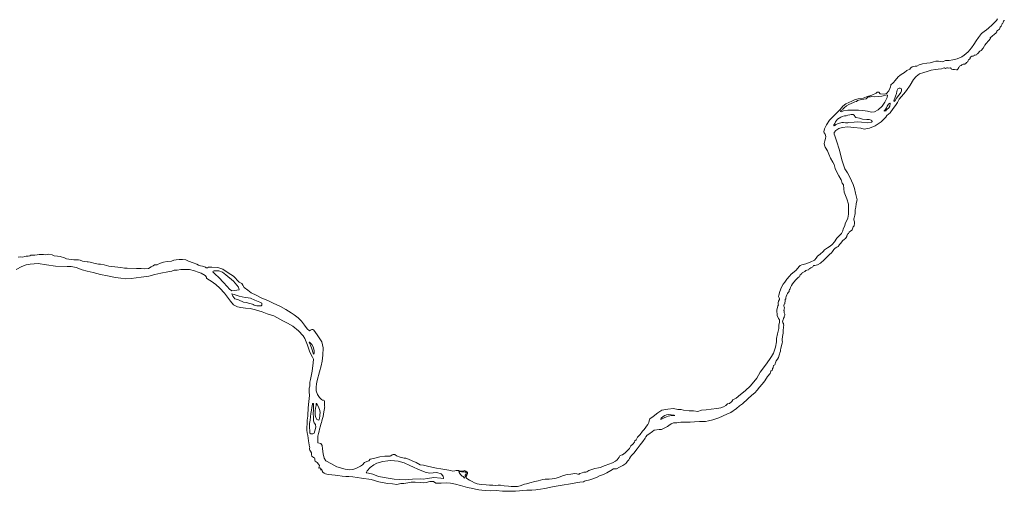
# Model space of a CAD drawing. Header units: metres. Extents: x 347609 to 404409, y 8548087 to 8605413.
# Tile 29 of 49: x 386963 to 390665, y 8577299 to 8579071. Entities that reach past the tile are written whole.
import ezdxf

# ---------------------------------------------------------------- set-up
doc = ezdxf.new("R2010")
doc.units = ezdxf.units.M
doc.layers.add('01. RIO', color=7, linetype='Continuous', lineweight=5, true_color=0x2776bb)

# ---------------------------------------------------------------- blocks, each defined once
blk = doc.blocks.new('REIORORI')
at = {"layer": '01. RIO', "color": 152, "lineweight": 15, "true_color": 0x2776bb, "flags": 128}
for points in [[(386958.3, 8578178.6), (386966.4, 8578179.6), (386975.3, 8578179), (386981.7, 8578180.9), (386987.5, 8578182.1), (386994.8, 8578181.9), (387001.4, 8578183.3), (387005.7, 8578185.7), (387009.9, 8578186.3), (387020.3, 8578186.5), (387028.9, 8578187.8), (387036.4, 8578188.1), (387045.3, 8578188.5), (387052.4, 8578188.3), (387062.1, 8578187.7), (387071.6, 8578189.5), (387085.5, 8578187.1), (387093, 8578184), (387105.9, 8578182.1), (387115, 8578180.8), (387131.5, 8578176.1), (387139.8, 8578172.6), (387156.3, 8578170.1), (387166.6, 8578169), (387175.1, 8578168.8), (387184.7, 8578168.2), (387191.1, 8578166.8), (387199.9, 8578164.1), (387208.8, 8578161.8), (387216.8, 8578161.4), (387221.3, 8578161.4), (387228.4, 8578159.8), (387246.6, 8578154.7), (387259.1, 8578152.6), (387267.2, 8578152.2), (387281.4, 8578149.7), (387298, 8578144.9), (387321.6, 8578142), (387343.8, 8578140), (387357.6, 8578137.6), (387367.1, 8578137.4), (387402.7, 8578135.6), (387419.4, 8578135.9), (387434.4, 8578134.7), (387448, 8578136.5), (387458.2, 8578142), (387465.1, 8578146.5), (387470, 8578149.3), (387479.8, 8578149.9), (387489.2, 8578154.7), (387504.3, 8578159.5), (387517.5, 8578162.6), (387534.5, 8578163.4), (387542.6, 8578167.1), (387551.8, 8578168.4), (387562.9, 8578169.6), (387575.8, 8578169.6), (387587.4, 8578168.7), (387598.3, 8578163.7), (387615, 8578156.8), (387628.7, 8578151.7), (387635.4, 8578148.4), (387642.6, 8578146.1), (387650, 8578144.6), (387661.5, 8578141), (387664.4, 8578138.4), (387669.6, 8578138.2), (387673.6, 8578140.8), (387685.1, 8578141.1), (387708.7, 8578139.8), (387727.3, 8578133.3), (387746.8, 8578120), (387766.5, 8578106.6), (387789, 8578085.3), (387797.8, 8578079.7), (387802.4, 8578073.9), (387807.5, 8578064.2), (387821.3, 8578054.9), (387833.3, 8578044.5), (387851.8, 8578035.6), (387873.6, 8578024.1), (387895.9, 8578015.2), (387916.3, 8578006), (387943.2, 8577992.9), (387963.9, 8577982.1), (387983.5, 8577970.1), (387995.1, 8577961.9), (388010, 8577950.3), (388022.1, 8577938), (388034.1, 8577923.2), (388044.5, 8577909.7), (388052.4, 8577902.1), (388057.1, 8577904.4), (388061.2, 8577906.8), (388065.4, 8577907), (388068.5, 8577903.8), (388081.4, 8577886.3), (388099.3, 8577860.8), (388104, 8577837.8), (388103, 8577810.8), (388101, 8577788.2), (388096.5, 8577770.5), (388090.8, 8577747.6), (388081.5, 8577715.4), (388078.7, 8577702.2), (388077.9, 8577690.2), (388078.4, 8577677), (388083.4, 8577663.3), (388089.9, 8577651.2), (388098, 8577644.1), (388101.6, 8577641.1), (388104.9, 8577641.2), (388107.4, 8577640), (388108.7, 8577637.6), (388109.6, 8577631.5), (388109, 8577623.5), (388109.4, 8577618.4), (388109.9, 8577616.2), (388109.6, 8577612.6), (388108.9, 8577610.3), (388107.1, 8577597.5), (388105.4, 8577588.5), (388103.9, 8577579.5), (388100.9, 8577568.3), (388099.7, 8577562.3), (388098.2, 8577557.8), (388095.6, 8577550.7), (388093.8, 8577545.3), (388090.8, 8577532.8), (388088.8, 8577525.5), (388086.2, 8577516.1), (388085.1, 8577510.7), (388084.1, 8577506.4), (388084, 8577500), (388083.6, 8577490.8), (388084.5, 8577480.9), (388095.5, 8577479.1), (388100.7, 8577471.2), (388101.9, 8577458.4), (388104.2, 8577440), (388108.3, 8577423.9), (388114.7, 8577413.4), (388134.9, 8577402.6), (388155.9, 8577391), (388187.4, 8577382.5), (388205, 8577379.3), (388215.9, 8577381), (388226.5, 8577385.2), (388244.8, 8577393.6), (388251.8, 8577398.5), (388259.1, 8577407), (388267.9, 8577411), (388275.8, 8577413.7), (388281.2, 8577419.8), (388293.9, 8577422.7), (388317.7, 8577428.9), (388335.8, 8577430.8), (388347.7, 8577430.6), (388355.4, 8577430.8), (388358.9, 8577432.4), (388362.9, 8577436.3), (388367.9, 8577437.4), (388373.7, 8577437.2), (388379.9, 8577432.6), (388393.9, 8577427.6), (388408.7, 8577423.2), (388415.3, 8577423.4), (388424.7, 8577420.3), (388438.4, 8577413.6), (388453.8, 8577407.3), (388468.4, 8577398.4), (388481.3, 8577396.7), (388496.8, 8577393), (388512.2, 8577389.6), (388530.3, 8577386.6), (388546.3, 8577384.1), (388568.8, 8577379.5), (388583.6, 8577377.1), (388590.2, 8577375.3), (388598.8, 8577375.5), (388604.5, 8577376.9), (388614, 8577376.8), (388619.1, 8577375.3), (388627.4, 8577374.6), (388633.1, 8577375.5), (388635.6, 8577376.7), (388640.3, 8577375.3), (388643.8, 8577372.7), (388646.2, 8577369.6), (388646.1, 8577365.3), (388643.8, 8577359.7), (388642.2, 8577355.5), (388642.1, 8577352), (388642.6, 8577348.6), (388647.4, 8577344.1), (388653.6, 8577341.5), (388664.8, 8577336.3), (388672.5, 8577331.5), (388683, 8577327.2), (388697.8, 8577324.5), (388716.7, 8577323.1), (388729.9, 8577322.5), (388742.3, 8577321.6), (388752.8, 8577320.9), (388761.7, 8577322.5), (388770.5, 8577322.4), (388784.5, 8577319.4), (388800.3, 8577318.2), (388810.5, 8577317.6), (388825.9, 8577316.7), (388835, 8577317), (388844.5, 8577319), (388861.1, 8577325.6), (388868.1, 8577326.9), (388881.1, 8577330.8), (388899.4, 8577335.9), (388912.3, 8577338.8), (388929.7, 8577343.4), (388938.5, 8577344.4), (388953.3, 8577345.1), (388965.4, 8577345.6), (388975.3, 8577347.4), (388988.4, 8577351.5), (389003.7, 8577357.6), (389016, 8577360.9), (389023, 8577361.9), (389035.5, 8577363.5), (389049.6, 8577365.5), (389057.7, 8577365.2), (389061, 8577363.8), (389065.9, 8577363.8), (389069.3, 8577366.1), (389077.4, 8577368.6), (389084.3, 8577371.4), (389089.2, 8577371.3), (389092, 8577371), (389095.7, 8577372.1), (389102.9, 8577377.6), (389109.7, 8577379.7), (389125, 8577384.4), (389138.8, 8577387.3), (389146, 8577388.7), (389154.1, 8577391.9), (389164.4, 8577395.9), (389177.5, 8577400.4), (389192.3, 8577406.5), (389202.9, 8577411.8), (389209, 8577417.5), (389217.1, 8577426.9), (389219.9, 8577432.2), (389224.4, 8577434.7), (389229, 8577436.4), (389239, 8577443.2), (389249.4, 8577453.9), (389255.3, 8577459.7), (389260.7, 8577469.3), (389267.7, 8577475.7), (389274.2, 8577483.6), (389276.2, 8577488.9), (389280.5, 8577492.6), (389285.9, 8577502.2), (389295.5, 8577512.5), (389304.2, 8577524.5), (389311.2, 8577531.3), (389316.7, 8577539.6), (389320, 8577544.2), (389324.9, 8577550.5), (389328.7, 8577557.2), (389329.7, 8577563.5), (389331.9, 8577571.5), (389344.2, 8577580.4), (389361.7, 8577593.3), (389376.8, 8577603.9), (389399.7, 8577608), (389420.6, 8577609.9), (389437.2, 8577606.5), (389450.2, 8577606.5), (389459, 8577604.3), (389479.3, 8577601.3), (389495.6, 8577601.1), (389512.7, 8577598.7), (389526.8, 8577603.3), (389543.6, 8577604.8), (389562, 8577607.6), (389583.5, 8577610.4), (389598.6, 8577612.5), (389609.1, 8577616.8), (389617.6, 8577621.1), (389624.5, 8577627.4), (389632, 8577629.1), (389640.5, 8577635.9), (389644.4, 8577642.5), (389656.7, 8577649.3), (389672.7, 8577662.1), (389689.9, 8577676.4), (389709.9, 8577695.4), (389734.2, 8577724.5), (389746.9, 8577746.4), (389766.9, 8577773), (389781.9, 8577793.6), (389789.9, 8577805.3), (389797.4, 8577818.1), (389804.6, 8577839.9), (389807.6, 8577860.9), (389807.9, 8577873.5), (389811.8, 8577890.8), (389814.8, 8577900.6), (389817.2, 8577910.5), (389817, 8577918), (389817.2, 8577924.8), (389819.6, 8577932.6), (389819.4, 8577943.3), (389815.3, 8577948), (389810.8, 8577959.6), (389809.5, 8577979.6), (389813.6, 8577996.2), (389815.7, 8578000.1), (389814.8, 8578002.4), (389814.4, 8578007.6), (389815.5, 8578013.8), (389818.9, 8578019.4), (389819.6, 8578022.4), (389817.8, 8578026.3), (389815.7, 8578030.5), (389817, 8578035.5), (389820.6, 8578049.3), (389827.5, 8578066.3), (389832.8, 8578077.7), (389839.9, 8578085.2), (389846.6, 8578096.3), (389856.7, 8578107.1), (389863.9, 8578114.9), (389881.1, 8578128.5), (389894.2, 8578145), (389897.2, 8578147.6), (389903, 8578150.1), (389918.4, 8578153.1), (389935.3, 8578159.7), (389951, 8578167.5), (389957.2, 8578174.8), (389961.9, 8578181.8), (389972.8, 8578190.4), (389983.2, 8578199.6), (389988.5, 8578205.9), (390000.5, 8578214.2), (390009.5, 8578219.3), (390017.4, 8578226.2), (390026, 8578235.7), (390035.2, 8578249.5), (390039.5, 8578255.6), (390046.6, 8578261.6), (390052.2, 8578267.1), (390057.9, 8578277.9), (390059.2, 8578284.5), (390063.3, 8578293.3), (390067.6, 8578307), (390072.8, 8578315.8), (390076.4, 8578324.6), (390078.3, 8578340.7), (390078.7, 8578349.7), (390078.7, 8578377.3), (390072.5, 8578398.1), (390062.4, 8578422.7), (390061.3, 8578435.6), (390059.9, 8578450), (390055.4, 8578456.4), (390051.3, 8578469.3), (390042.5, 8578483.6), (390034.3, 8578499.9), (390029, 8578512.1), (390024.5, 8578527), (390020, 8578535.5), (390011.2, 8578550.9), (390005, 8578565.7), (389999.4, 8578578.6), (389991.7, 8578591.9), (389989.6, 8578594.2), (389987.2, 8578605.9), (389990, 8578616.2), (389993, 8578624.2), (389993.8, 8578631.7), (389991.5, 8578640.5), (389987.8, 8578646.1), (389986.7, 8578649.9), (389988.9, 8578660.9), (389996.4, 8578676), (390007.3, 8578693.4), (390023.2, 8578709.1), (390039.1, 8578724.3), (390047.9, 8578733.1), (390057.1, 8578745.7), (390069.3, 8578754.8), (390091.6, 8578764.8), (390101.4, 8578770.1), (390115.2, 8578773.4), (390133.4, 8578775.5), (390146.9, 8578781.5), (390166.6, 8578786.7), (390183.1, 8578794.3), (390187.2, 8578798.2), (390192.8, 8578798), (390198.3, 8578792.4), (390213.5, 8578790.3), (390222.3, 8578793.1), (390230.3, 8578803.3), (390234.5, 8578812.3), (390236.9, 8578817.9), (390237.5, 8578823.9), (390238, 8578825.9), (390240.7, 8578828.7), (390244, 8578831.2), (390248.9, 8578836.2), (390252.5, 8578840.7), (390260.3, 8578849.4), (390265.4, 8578855.7), (390271.6, 8578860.4), (390276.3, 8578865.3), (390289.8, 8578872.8), (390298, 8578879.2), (390309.6, 8578884.8), (390311.7, 8578888), (390313, 8578890.2), (390318.1, 8578893.6), (390323.3, 8578895.3), (390329.5, 8578896.4), (390335.5, 8578895.7), (390344.3, 8578900.5), (390356.5, 8578904.8), (390373, 8578907.8), (390385.4, 8578909.2), (390398.1, 8578912.3), (390407.5, 8578915.3), (390415.1, 8578915), (390417, 8578914.4), (390431.6, 8578912.8), (390443.5, 8578916.8), (390457, 8578917.3), (390471.2, 8578919.7), (390486.7, 8578923.8), (390504.5, 8578931.4), (390513.4, 8578936.9), (390528.1, 8578949.4), (390540.6, 8578965), (390549.6, 8578977.8), (390558.7, 8578991.5), (390567.1, 8579003.2), (390579.4, 8579019.2), (390588.9, 8579026.4), (390598, 8579032.9), (390605.1, 8579039), (390618.6, 8579051.8), (390635.7, 8579067.9), (390639.5, 8579073.3)], [(386950.1, 8578131.8), (386971.1, 8578143.6), (386987.2, 8578149.9), (387003.1, 8578152.3), (387032.3, 8578155.4), (387064.7, 8578150.3), (387098.4, 8578145.3), (387141.6, 8578144), (387156.8, 8578143.4), (387176.2, 8578139.2), (387198.5, 8578131.4), (387217.3, 8578125.7), (387239.1, 8578121.6), (387266.6, 8578113.9), (387293.2, 8578108.3), (387323.6, 8578102.5), (387343.8, 8578099.2), (387359.3, 8578097), (387382, 8578098.2), (387420.5, 8578103.1), (387449, 8578107.3), (387470.8, 8578113.1), (387494.1, 8578118.4), (387520.7, 8578124), (387535.4, 8578126.4), (387543.5, 8578129.2), (387555.6, 8578130.3), (387568.9, 8578131.7), (387586.7, 8578132.7), (387602.1, 8578132.2), (387620.9, 8578127.6), (387634.6, 8578122.6), (387645.7, 8578118.6), (387660.3, 8578110.1), (387665.5, 8578103.4), (387665.2, 8578099.3), (387670.7, 8578095.8), (387683.6, 8578088.8), (387701, 8578075.5), (387715.5, 8578061.7), (387733.5, 8578042.9), (387744.6, 8578027.8), (387756.4, 8578013.7), (387767.4, 8577999.1), (387782.1, 8577992.3), (387794.1, 8577989.7), (387812.8, 8577987.5), (387829.2, 8577985.4), (387850.3, 8577980.2), (387874.9, 8577973.2), (387893.9, 8577965.7), (387918.1, 8577958.6), (387952.2, 8577939.8), (387970.2, 8577930.1), (387990.1, 8577919.6), (388011.4, 8577902.1), (388028.8, 8577883.2), (388035.7, 8577873.1), (388045.5, 8577847.7), (388054.4, 8577821.6), (388063.6, 8577803.4), (388068.2, 8577795), (388067, 8577781.9), (388062.8, 8577750.5), (388057.1, 8577718.7), (388054.3, 8577708.6), (388053.5, 8577694.3), (388051.7, 8577685.9), (388051.9, 8577672.8), (388052.7, 8577658.5), (388050.5, 8577636.2), (388048.2, 8577612.7), (388047.9, 8577601.8), (388047, 8577595), (388046, 8577583.1), (388044.9, 8577573), (388044.1, 8577567.8), (388043.5, 8577558.4), (388043.5, 8577549.6), (388043.3, 8577542.6), (388042.6, 8577537.2), (388043.3, 8577528.6), (388044, 8577519), (388046.2, 8577508.6), (388048.6, 8577488.3), (388053.3, 8577466.7), (388054.4, 8577463.7), (388053.1, 8577460.3), (388052.7, 8577458.4), (388053, 8577456.4), (388054.6, 8577453.3), (388056.7, 8577449.9), (388060.8, 8577444.2), (388060.7, 8577435.8), (388062.1, 8577431.2), (388067.3, 8577425.6), (388068.2, 8577426.1), (388071.4, 8577424.6), (388072.8, 8577421.6), (388073.2, 8577418.1), (388072.9, 8577415.3), (388074.2, 8577412.1), (388081.6, 8577407.1), (388086.8, 8577400.8), (388090.5, 8577396.1), (388089.5, 8577390.5), (388087.8, 8577387.2), (388088.5, 8577386.2), (388089.7, 8577386.4), (388092, 8577387.7), (388093.8, 8577386.6), (388094.8, 8577384.8), (388095.5, 8577382), (388094.7, 8577380.2), (388095.1, 8577379.9), (388096.7, 8577380.7), (388097.6, 8577381), (388099, 8577379.9), (388100.8, 8577376.5), (388101.6, 8577374.6), (388101.3, 8577372.7), (388102.9, 8577371.1), (388108.2, 8577367.4), (388112.7, 8577364.7), (388123.3, 8577362.4), (388137.3, 8577360.9), (388148.9, 8577359.7), (388159.6, 8577358.7), (388175.2, 8577355.9), (388188.9, 8577354.8), (388200.7, 8577354.8), (388216.1, 8577353.5), (388247.7, 8577348.5), (388285.2, 8577343.6), (388312.9, 8577334.2), (388346.2, 8577328.3), (388364.7, 8577326.6), (388380.9, 8577325.1), (388396.3, 8577327.8), (388407.5, 8577328.1), (388423, 8577330.7), (388434.4, 8577333.9), (388449.9, 8577333.5), (388469, 8577332.4), (388480.7, 8577331.4), (388491.6, 8577332.6), (388505.2, 8577335.3), (388519.5, 8577335.9), (388527.7, 8577330.1), (388548.2, 8577329.2), (388567.9, 8577330.3), (388583, 8577329.6), (388601, 8577325.7), (388621, 8577320.9), (388646.5, 8577313.5), (388666.2, 8577309), (388677.1, 8577306.7), (388689.5, 8577304.2), (388701.1, 8577303.2), (388714.9, 8577302), (388733.3, 8577301.1), (388754.3, 8577301.7), (388778.4, 8577300), (388792.9, 8577299.5), (388810.4, 8577299.1), (388826.6, 8577300), (388842.6, 8577301.4), (388854.6, 8577302), (388869.9, 8577302.8), (388888.5, 8577303.6), (388903.8, 8577304.4), (388910.7, 8577305.5), (388921.7, 8577306.9), (388937.6, 8577310.1), (388966.4, 8577316), (388987.9, 8577319.6), (389002.8, 8577322.2), (389033.9, 8577327.1), (389054.4, 8577330.5), (389069.4, 8577333.1), (389082.6, 8577335), (389086.4, 8577336.8), (389090.7, 8577338.8), (389106.2, 8577342.6), (389131.9, 8577350.9), (389142.6, 8577357.1), (389158.4, 8577362.7), (389169.9, 8577368.5), (389185.8, 8577376.8), (389196.1, 8577383), (389207.3, 8577384), (389218.2, 8577389.4), (389230.2, 8577396.4), (389237.6, 8577401.4), (389241.8, 8577403.6), (389245.5, 8577408.9), (389248.1, 8577412.6), (389252.6, 8577416.7), (389256.2, 8577421.9), (389258.9, 8577428.2), (389263.6, 8577433.4), (389271.6, 8577441.7), (389284.3, 8577458.8), (389296.1, 8577473.9), (389306.3, 8577486.1), (389314.9, 8577498.5), (389317.5, 8577503.7), (389321.5, 8577509.4), (389328.4, 8577513.9), (389341.5, 8577524.3), (389348.9, 8577528.4), (389366.6, 8577530.7), (389375.3, 8577531.1), (389388.9, 8577538.1), (389398.2, 8577542.3), (389403.7, 8577546.3), (389412.7, 8577552.2), (389421, 8577556), (389433.2, 8577556.4), (389439.6, 8577557.7), (389449.2, 8577558.6), (389462.3, 8577559.2), (389469.6, 8577559.2), (389483.1, 8577559.4), (389500.3, 8577560.4), (389518.6, 8577560.8), (389528.7, 8577560.8), (389540.8, 8577561.4), (389552.1, 8577563.6), (389568.4, 8577567.9), (389579.8, 8577571), (389591, 8577574.5), (389620.9, 8577588.9), (389636.3, 8577595.5), (389658.2, 8577610.2), (389668.5, 8577620.3), (389679.8, 8577627.2), (389700.2, 8577646.3), (389715.9, 8577660.3), (389726.3, 8577669.3), (389735.4, 8577679.3), (389744.4, 8577690.5), (389754.7, 8577701.9), (389763.8, 8577713.6), (389773.9, 8577729.8), (389784.6, 8577741.7), (389786.2, 8577746.3), (389787.4, 8577749.9), (389788, 8577751.3), (389789.4, 8577752.2), (389791.7, 8577752.9), (389792.4, 8577754.2), (389793.2, 8577757.6), (389793.7, 8577760.8), (389795.1, 8577762.9), (389796, 8577766.9), (389796.9, 8577768.7), (389797.3, 8577772), (389799.8, 8577773.4), (389802, 8577774.5), (389802.9, 8577776.4), (389803.7, 8577779.2), (389804.1, 8577782), (389805.3, 8577785.9), (389806.9, 8577788.9), (389812, 8577795.1), (389815.3, 8577801.4), (389818.7, 8577809.9), (389819.8, 8577814.6), (389821.2, 8577819.7), (389823, 8577825.2), (389823.2, 8577827.7), (389823.3, 8577831.6), (389823.9, 8577834.1), (389824.5, 8577837.1), (389826, 8577841.1), (389826.8, 8577847.3), (389830.1, 8577855.2), (389830.6, 8577860.7), (389830.1, 8577864.7), (389829.2, 8577868), (389829.7, 8577870.2), (389829.8, 8577873.6), (389830.4, 8577876.5), (389830.4, 8577878.8), (389830.5, 8577881.8), (389831.5, 8577885.2), (389832.5, 8577888.4), (389832.9, 8577892.1), (389832.9, 8577897.6), (389832.8, 8577901.8), (389832.8, 8577905.7), (389833.8, 8577907.1), (389834.6, 8577912.5), (389834.8, 8577916.5), (389835.1, 8577918.3), (389835.4, 8577921.2), (389834.7, 8577922.8), (389835.2, 8577924.2), (389834.3, 8577926.5), (389833.9, 8577928.8), (389832.3, 8577932.2), (389831.5, 8577934.7), (389831.1, 8577936.7), (389831.3, 8577937.6), (389832, 8577938.8), (389832, 8577940.9), (389833.2, 8577944.6), (389834.2, 8577946.4), (389835.1, 8577949.4), (389836.4, 8577951.9), (389837.5, 8577954), (389838.7, 8577957.8), (389839.7, 8577960.9), (389839.1, 8577965), (389837.6, 8577969.5), (389837, 8577972.5), (389837, 8577974.6), (389836.4, 8577977.1), (389835.6, 8577978.7), (389837.2, 8577983.6), (389837.9, 8577988.5), (389836.8, 8577992.1), (389835.5, 8577994.5), (389835.9, 8577997.1), (389837.3, 8578001.6), (389839.1, 8578003.3), (389839.6, 8578006.2), (389840.1, 8578008.3), (389840.3, 8578011.9), (389840.3, 8578014.6), (389841.3, 8578019.3), (389843.2, 8578022.7), (389843.9, 8578026.3), (389845, 8578031.1), (389847.6, 8578037.2), (389850, 8578041.6), (389851.9, 8578045.7), (389854, 8578048), (389855.3, 8578049.8), (389855.8, 8578053.9), (389857.4, 8578057.7), (389859.4, 8578060.1), (389861, 8578064.8), (389864.8, 8578072.2), (389868.9, 8578078.3), (389873, 8578085), (389880.6, 8578093.2), (389886.2, 8578098.8), (389890.8, 8578103.5), (389894.5, 8578105.2), (389895.3, 8578107), (389895.3, 8578108.9), (389895.5, 8578110.3), (389897.4, 8578112.5), (389901.2, 8578114.2), (389903.7, 8578117.1), (389904.2, 8578119.4), (389909.5, 8578122.5), (389912.2, 8578122.9), (389914.1, 8578124.5), (389918, 8578128.1), (389921.7, 8578130.1), (389928.1, 8578131.2), (389930.3, 8578133), (389932.4, 8578134.8), (389933.7, 8578136.2), (389937, 8578138.6), (389944.2, 8578142.3), (389946.2, 8578144.6), (389947.4, 8578147.5), (389952.4, 8578147.3), (389957.3, 8578148.3), (389962.9, 8578149.7), (389973.4, 8578156.1), (389987.3, 8578168.8), (389998, 8578178.7), (390003.4, 8578184.5), (390007.1, 8578188.2), (390014.5, 8578194.4), (390018.6, 8578199.7), (390024.2, 8578206.9), (390029.1, 8578212.5), (390035.5, 8578216.6), (390039.4, 8578218.4), (390041.3, 8578219.7), (390042.7, 8578222.3), (390044.6, 8578225.8), (390049.7, 8578231.2), (390055.9, 8578240.5), (390063.7, 8578245.6), (390067.2, 8578248.5), (390073.2, 8578256.5), (390073.8, 8578258.2), (390072.6, 8578260), (390074.6, 8578264.8), (390078.3, 8578267.6), (390081, 8578271.9), (390087.2, 8578277.1), (390090.2, 8578278.9), (390092.1, 8578281.2), (390096.9, 8578293), (390100.4, 8578296.9), (390101.6, 8578306.8), (390102, 8578311.5), (390100.2, 8578315.6), (390098.7, 8578318.7), (390098.9, 8578322.4), (390100.4, 8578326.3), (390102.2, 8578336.6), (390104.1, 8578342.6), (390103.5, 8578346.5), (390104.5, 8578356.4), (390105.9, 8578366.9), (390107.8, 8578379.4), (390109.8, 8578390.5), (390111.3, 8578394.4), (390109.4, 8578403.7), (390105.3, 8578418.6), (390101.6, 8578436.3), (390096.9, 8578451.7), (390083.7, 8578478.7), (390074.9, 8578495.9), (390065, 8578510.2), (390055.5, 8578540), (390043.4, 8578584), (390035, 8578612), (390026.9, 8578633.8), (390024.5, 8578640.4), (390025.3, 8578646.4), (390030.8, 8578653.8), (390042.4, 8578661.4), (390054.7, 8578665.7), (390075.9, 8578668.4), (390098.5, 8578666.1), (390125.5, 8578662.6), (390138.3, 8578659.6), (390158, 8578663.7), (390179.2, 8578672.5), (390201.2, 8578687.3), (390214.6, 8578699.1), (390219.3, 8578704), (390223.5, 8578711), (390235.6, 8578720.9), (390246.9, 8578736.5), (390254.9, 8578748.1), (390263, 8578759.6), (390269.7, 8578771.9), (390276.5, 8578781.4), (390287, 8578791.8), (390297.4, 8578804.7), (390310.3, 8578824.4), (390323.1, 8578846), (390333.4, 8578857.5), (390345.9, 8578867), (390362.4, 8578872.7), (390374.1, 8578876.5), (390389.1, 8578881.6), (390406.2, 8578883.9), (390416.3, 8578884.9), (390428.9, 8578886.6), (390434.4, 8578889.1), (390440.1, 8578889.4), (390443.8, 8578887.8), (390446.3, 8578888), (390448.8, 8578889.4), (390450.6, 8578890.1), (390456, 8578888.9), (390462.3, 8578889.2), (390464.6, 8578887.6), (390466.1, 8578884.7), (390470.5, 8578883.4), (390474.1, 8578884.1), (390477.8, 8578883.4), (390484.6, 8578882.2), (390487.4, 8578882.9), (390490, 8578884.4), (390490.9, 8578887.2), (390493.3, 8578890.7), (390494.4, 8578894.2), (390496.3, 8578896.3), (390498.3, 8578897.9), (390502.5, 8578898.9), (390504.8, 8578900.6), (390509.3, 8578903), (390512.2, 8578903.7), (390516.1, 8578903.8), (390517.3, 8578904.4), (390520, 8578906.2), (390522.7, 8578909.8), (390525.1, 8578911.4), (390526.8, 8578912.5), (390528, 8578915.1), (390530.4, 8578919.6), (390533.1, 8578922.3), (390535.9, 8578925.2), (390536.7, 8578928.5), (390539.3, 8578930.7), (390542.8, 8578933.2), (390546.9, 8578933.8), (390549.7, 8578935.3), (390551.3, 8578937.1), (390552.9, 8578937.7), (390555.1, 8578936.9), (390559.4, 8578939.2), (390561, 8578941.5), (390564, 8578942.3), (390567.1, 8578946), (390570, 8578949.5), (390573, 8578952), (390577.8, 8578955), (390584.8, 8578963.6), (390589.5, 8578972.1), (390591.1, 8578975.4), (390596.2, 8578981.1), (390605.2, 8578991.5), (390612, 8578999.4), (390612.6, 8579000.5), (390611.5, 8579002.7), (390618.5, 8579008.3), (390627.4, 8579016.2), (390632.2, 8579020.1), (390635.9, 8579025.4), (390636.7, 8579028.3), (390639, 8579030.6), (390642.8, 8579032.9), (390646.4, 8579035.5), (390647.3, 8579038.5), (390648.6, 8579042.1), (390652.6, 8579046.9), (390654.9, 8579051.8), (390656.7, 8579056.3), (390659.4, 8579057.8), (390660.7, 8579060.6), (390660.3, 8579062.3), (390661.6, 8579064.7), (390663.6, 8579067.3), (390664.5, 8579068.7)]]:
    blk.add_lwpolyline(points, dxfattribs=at)
for points in [[(390250.9, 8578763.2), (390254.4, 8578767.5), (390259.3, 8578775.7), (390268, 8578787.6), (390272.6, 8578793.1), (390275.8, 8578796.8), (390278.2, 8578803.4), (390278.1, 8578808.6), (390276.8, 8578812), (390273.3, 8578813.3), (390269, 8578813.3), (390264.8, 8578810.7), (390261.9, 8578806.2), (390260.3, 8578800.7), (390258.8, 8578793.4), (390256, 8578783.3), (390253.6, 8578776.3), (390250.9, 8578770.1), (390249.8, 8578766.8), (390249.8, 8578765.2), (390250, 8578764), (390250.3, 8578763.5)], [(390055.7, 8578732.6), (390049, 8578728.9), (390048.3, 8578725.8), (390051.7, 8578724.1), (390060.5, 8578727.9), (390075.9, 8578731), (390091.9, 8578731.4), (390116.8, 8578730.6), (390132.2, 8578729.7), (390150.3, 8578726.6), (390164.9, 8578723.5), (390176.1, 8578724.9), (390190.6, 8578732.6), (390204.8, 8578745.2), (390216, 8578761.2), (390224.4, 8578778.3), (390225.4, 8578787.2), (390222.8, 8578787.8), (390203.7, 8578782.9), (390176, 8578781), (390165.3, 8578782.4), (390162, 8578780.5), (390153.2, 8578780.5), (390145.3, 8578773.7), (390137, 8578772), (390127.2, 8578770.3), (390112.9, 8578766.9), (390108.4, 8578763.1), (390102.3, 8578762.3), (390097.4, 8578759.7), (390088.7, 8578756.4), (390080.2, 8578751.9), (390070.8, 8578747.1), (390062.7, 8578739.6), (390058, 8578734.6)], [(390213.2, 8578727.3), (390218, 8578727.8), (390219.8, 8578728.4), (390220.3, 8578731.5), (390222.5, 8578733.5), (390230.1, 8578739.2), (390234.3, 8578745.5), (390235.7, 8578756.1), (390234, 8578756.9), (390228.7, 8578753.2), (390223.6, 8578746), (390221.4, 8578739.9), (390219.5, 8578735.3), (390215.6, 8578730.8), (390214, 8578729), (390213.3, 8578728.1)], [(390024.8, 8578671.5), (390023.2, 8578672.5), (390023.8, 8578675.3), (390027.2, 8578680.5), (390030.2, 8578686.5), (390034.3, 8578692.3), (390037.9, 8578696.8), (390043.7, 8578700.8), (390049.8, 8578704.6), (390054.5, 8578706.6), (390063.8, 8578709.1), (390069.9, 8578709.7), (390076.6, 8578711.6), (390084.3, 8578713.3), (390088.6, 8578714.1), (390092.2, 8578714.8), (390096.2, 8578714.2), (390101.1, 8578710.2), (390102.4, 8578706.6), (390107, 8578703.7), (390120.8, 8578701.3), (390131.9, 8578697.3), (390147.5, 8578696), (390156.1, 8578696.2), (390164, 8578693.6), (390166.5, 8578691.5), (390167.3, 8578688.8), (390165.7, 8578685.6), (390151.7, 8578683.7), (390127.6, 8578685.2), (390112.4, 8578686.7), (390100.3, 8578685.8), (390080.3, 8578684.5), (390076.2, 8578683), (390067.1, 8578682.6), (390060.1, 8578684.6), (390054.1, 8578684.4), (390041.8, 8578681.2), (390031.2, 8578676.6), (390027.5, 8578673.7), (390025.4, 8578671.8)], [(387692.2, 8578120.9), (387698.8, 8578115), (387712, 8578101.6), (387729.6, 8578083.1), (387743.8, 8578067.9), (387752.1, 8578058.6), (387761.4, 8578052.5), (387771.1, 8578053.8), (387788.5, 8578056.2), (387786.5, 8578065.5), (387766.7, 8578088.9), (387738.9, 8578112.1), (387725.5, 8578122.5), (387711.4, 8578127.2), (387694.9, 8578127.6), (387690.6, 8578125.7), (387689.8, 8578123.6), (387690.5, 8578122.1)], [(387760.6, 8578040.6), (387770.2, 8578037.9), (387788.4, 8578031.9), (387811.3, 8578026.9), (387821.7, 8578026), (387830.5, 8578024.3), (387847.8, 8578017.3), (387866.1, 8578009.6), (387871, 8578007.3), (387873, 8578005.9), (387873.8, 8578004), (387873.9, 8578001.4), (387873.3, 8577998.3), (387870.8, 8577996.4), (387863.8, 8577996.1), (387854.6, 8577996.4), (387845.2, 8577998.9), (387841.3, 8578001.4), (387838.2, 8578002.5), (387833.4, 8578003.4), (387827.6, 8578004), (387815.8, 8578008.1), (387804.8, 8578010.1), (387786.1, 8578017.7), (387771.8, 8578021.6), (387764.7, 8578032.5), (387761.9, 8578038.1)], [(388051.6, 8577858.3), (388056.3, 8577847.6), (388061, 8577834.8), (388066.3, 8577818), (388068.7, 8577814.2), (388069.9, 8577817.8), (388069.8, 8577828), (388066.5, 8577841.7), (388061.9, 8577850.3), (388055.5, 8577856.7), (388053.5, 8577858.9), (388052.3, 8577859)], [(388063.7, 8577627), (388061.9, 8577613.9), (388060.9, 8577603.9), (388058.4, 8577591.6), (388057.1, 8577579.3), (388055.3, 8577566.2), (388053.1, 8577553.4), (388052.8, 8577539.4), (388053.7, 8577525.2), (388054.3, 8577517.6), (388057.5, 8577515.2), (388065.7, 8577514.4), (388070.8, 8577517.7), (388073, 8577526.8), (388076, 8577540.4), (388075.8, 8577549.8), (388070.8, 8577556), (388067.3, 8577564), (388067.2, 8577577.1), (388066.6, 8577589.6), (388067.4, 8577606.4), (388068.4, 8577616.5), (388068, 8577623.4), (388067.2, 8577627.8), (388066.1, 8577629), (388064.7, 8577629.2), (388064, 8577628.8)], [(388078.2, 8577628.8), (388077.9, 8577621.3), (388075.6, 8577611.6), (388073.5, 8577601.9), (388073.5, 8577584.5), (388076.3, 8577575.9), (388080.8, 8577569.1), (388088, 8577565.8), (388088.5, 8577568.5), (388090.8, 8577573.5), (388091.9, 8577581.6), (388091.6, 8577587.4), (388093.4, 8577593.7), (388092.2, 8577603.2), (388086.8, 8577616.9), (388081.9, 8577624.6), (388079.6, 8577628.5)], [(389372.8, 8577570.8), (389375.2, 8577574.3), (389382, 8577579.6), (389388.9, 8577583.2), (389394.1, 8577586.4), (389401.1, 8577587.1), (389412.4, 8577586.9), (389423.3, 8577585), (389425.7, 8577583.8), (389423, 8577583.7), (389415, 8577584), (389407.6, 8577582.5), (389400.8, 8577580.7), (389394.1, 8577578.6), (389386.2, 8577574.8), (389377.9, 8577571.4), (389373.3, 8577568.6), (389372.8, 8577569.9)], [(388266, 8577369), (388269.4, 8577375.5), (388280.9, 8577388.4), (388294.2, 8577398.1), (388306.1, 8577405.1), (388328.8, 8577410.5), (388346.7, 8577414.1), (388358.9, 8577414.8), (388372.4, 8577414.1), (388386.5, 8577412.4), (388408.5, 8577406), (388429.8, 8577396.4), (388443.1, 8577389.8), (388459.8, 8577382.8), (388487.4, 8577371.1), (388503.8, 8577367.1), (388517.6, 8577368.6), (388531.5, 8577369.5), (388547.4, 8577364.9), (388554.9, 8577355.9), (388556.7, 8577348.9), (388554.7, 8577347.2), (388546.9, 8577348.4), (388520.6, 8577350.9), (388496.1, 8577346.7), (388480.3, 8577344.8), (388470.2, 8577345.5), (388440, 8577344.8), (388412.3, 8577342.4), (388392.9, 8577343.6), (388371.4, 8577345.1), (388348.3, 8577347.9), (388312.7, 8577355), (388291.1, 8577363), (388274.9, 8577366.8), (388268, 8577368.2), (388266.6, 8577368.2)], [(388613.5, 8577371.9), (388614.9, 8577369.2), (388620.4, 8577362.2), (388623.3, 8577359.2), (388626.8, 8577355.9), (388630.2, 8577354.3), (388634.2, 8577350.1), (388636.2, 8577348.3), (388636.7, 8577350.1), (388637.3, 8577355.2), (388638.2, 8577360.2), (388642, 8577363.9), (388642.3, 8577368.1), (388639.6, 8577371.9), (388636.4, 8577372.8), (388632.5, 8577372.1), (388628.1, 8577371.9), (388623.7, 8577372.4), (388621.3, 8577373.6), (388617.2, 8577374), (388614.8, 8577373.3), (388613.7, 8577372.6), (388613.6, 8577372.3)]]:
    blk.add_lwpolyline(points, close=True, dxfattribs=at)

msp = doc.modelspace()

# ---------------------------------------------------------------- block references
msp.add_blockref('REIORORI', (0, 0))

doc.saveas('drawing.dxf')
